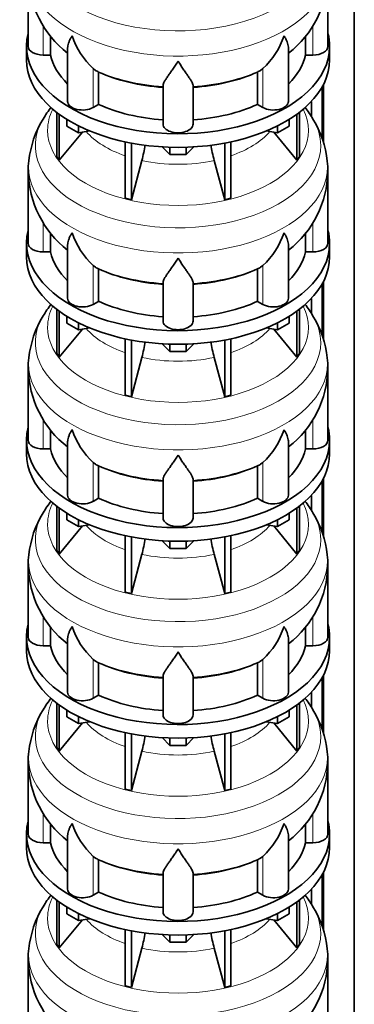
# Model space of a CAD drawing. Header units: millimetres. Extents: x 148 to 904, y -3418 to 2306.
# Tile 7 of 27: x 690 to 891, y -2786 to -2194. Entities that reach past the tile are written whole.
import ezdxf

# ---------------------------------------------------------------- set-up
doc = ezdxf.new("R2010")
doc.units = ezdxf.units.MM
doc.layers.add('MID_134-16', color=7, linetype='Continuous')
doc.layers.add('VSI134_DIFFUSORE', color=7, linetype='Continuous')

# ---------------------------------------------------------------- blocks, each defined once
blk = doc.blocks.new('SE4')
at = {"layer": 'MID_134-16', "color": 7, "linetype": 'Continuous', "lineweight": 35}
for p, q in [((891.05, -3127.34), (891.05, -1220.48)), ((871.79, -2234.87), (871.79, -2265.99)), ((872.54, -2233.46), (872.54, -2268.62)), ((865.27, -2243.65), (865.27, -2252.43)), ((871.79, -2353.27), (871.79, -2384.38)), ((872.54, -2351.86), (872.54, -2387.02)), ((865.27, -2362.04), (865.27, -2370.82)), ((871.79, -2471.66), (871.79, -2502.77)), ((872.54, -2470.25), (872.54, -2505.41)), ((865.27, -2480.43), (865.27, -2489.21)), ((871.79, -2590.05), (871.79, -2621.17)), ((872.54, -2588.64), (872.54, -2623.8)), ((865.27, -2598.83), (865.27, -2607.6)), ((871.79, -2708.44), (871.79, -2739.56)), ((872.54, -2707.03), (872.54, -2742.19)), ((865.27, -2717.22), (865.27, -2725.99))]:
    blk.add_line(p, q, dxfattribs=at)
at = {"layer": 'VSI134_DIFFUSORE', "color": 7, "linetype": 'Continuous', "lineweight": 35}
for p, q in [((695.24, -2167.43), (695.24, -2210.48)), ((875.24, -2210.48), (875.24, -2167.43)), ((708.77, -2215.68), (708.77, -2204.32)), ((861.71, -2204.25), (861.71, -2215.68)), ((694.24, -2210.48), (694.24, -2218.65)), ((718.96, -2211.39), (718.96, -2243.55)), ((851.51, -2243.55), (851.51, -2211.41)), ((876.24, -2218.65), (876.24, -2210.48)), ((704.24, -2215.68), (708.77, -2215.68)), ((861.71, -2215.68), (866.24, -2215.68)), ((735.75, -2224.93), (734.33, -2223.88)), ((836.15, -2223.88), (834.73, -2224.93)), ((737.53, -2245.38), (737.53, -2225.9)), ((832.95, -2225.9), (832.95, -2245.38)), ((776.24, -2257.25), (776.24, -2233.9)), ((794.24, -2257.25), (794.24, -2233.9)), ((734.33, -2247.22), (737.53, -2245.38)), ((832.95, -2245.38), (836.15, -2247.22)), ((712.41, -2250.15), (712.41, -2276.83)), ((713.94, -2251.3), (713.94, -2278.96)), ((718.48, -2258.41), (718.48, -2254.35)), ((851.99, -2258.41), (851.99, -2254.35)), ((856.53, -2251.3), (856.53, -2278.96)), ((858.07, -2250.15), (858.07, -2276.83)), ((725.42, -2262.41), (718.48, -2258.41)), ((725.42, -2262.41), (725.42, -2258.24)), ((845.05, -2262.41), (845.05, -2258.24)), ((851.99, -2258.41), (845.05, -2262.41)), ((713.94, -2278.96), (727.8, -2262.05)), ((732.25, -2261.36), (725.42, -2262.41)), ((845.05, -2262.41), (838.23, -2261.36)), ((842.67, -2262.05), (856.53, -2278.96)), ((753.54, -2267.9), (753.54, -2301.82)), ((757.24, -2268.64), (757.24, -2302.71)), ((780.33, -2275.55), (775.68, -2270.9)), ((780.33, -2275.55), (780.33, -2271.11)), ((794.8, -2270.9), (790.15, -2275.55)), ((790.15, -2275.55), (790.15, -2271.11)), ((813.24, -2268.64), (813.24, -2302.71)), ((816.93, -2267.9), (816.93, -2301.82)), ((712.41, -2276.83), (713.94, -2278.96)), ((790.15, -2275.55), (780.33, -2275.55)), ((856.53, -2278.96), (858.07, -2276.83)), ((757.24, -2302.71), (763.51, -2279.09)), ((806.96, -2279.09), (813.24, -2302.71)), ((695.24, -2285.82), (695.24, -2328.87)), ((875.24, -2328.87), (875.24, -2285.82)), ((753.54, -2301.82), (757.24, -2302.71)), ((813.24, -2302.71), (816.93, -2301.82)), ((708.77, -2334.07), (708.77, -2322.72)), ((861.71, -2322.64), (861.71, -2334.07)), ((694.24, -2328.87), (694.24, -2337.04)), ((718.96, -2329.78), (718.96, -2361.94)), ((851.51, -2361.94), (851.51, -2329.8)), ((876.24, -2337.04), (876.24, -2328.87)), ((704.24, -2334.07), (708.77, -2334.07)), ((861.71, -2334.07), (866.24, -2334.07)), ((735.75, -2343.32), (734.33, -2342.27)), ((836.15, -2342.27), (834.73, -2343.32)), ((737.53, -2363.77), (737.53, -2344.29)), ((832.95, -2344.29), (832.95, -2363.77)), ((776.24, -2375.64), (776.24, -2352.29)), ((794.24, -2375.64), (794.24, -2352.29)), ((734.33, -2365.62), (737.53, -2363.77)), ((832.95, -2363.77), (836.15, -2365.62)), ((712.41, -2368.54), (712.41, -2395.22)), ((713.94, -2369.69), (713.94, -2397.35)), ((718.48, -2376.8), (718.48, -2372.74)), ((851.99, -2376.8), (851.99, -2372.74)), ((856.53, -2369.69), (856.53, -2397.35)), ((858.07, -2368.54), (858.07, -2395.22)), ((725.42, -2380.81), (718.48, -2376.8)), ((725.42, -2380.81), (725.42, -2376.63)), ((845.05, -2380.81), (845.05, -2376.63)), ((851.99, -2376.8), (845.05, -2380.81)), ((713.94, -2397.35), (727.8, -2380.44)), ((732.25, -2379.75), (725.42, -2380.81)), ((845.05, -2380.81), (838.23, -2379.75)), ((842.67, -2380.44), (856.53, -2397.35)), ((753.54, -2386.29), (753.54, -2420.22)), ((757.24, -2387.03), (757.24, -2421.1)), ((780.33, -2393.94), (775.68, -2389.29)), ((780.33, -2393.94), (780.33, -2389.5)), ((794.8, -2389.29), (790.15, -2393.94)), ((790.15, -2393.94), (790.15, -2389.5)), ((813.24, -2387.03), (813.24, -2421.1)), ((816.93, -2386.29), (816.93, -2420.22)), ((712.41, -2395.22), (713.94, -2397.35)), ((790.15, -2393.94), (780.33, -2393.94)), ((856.53, -2397.35), (858.07, -2395.22)), ((757.24, -2421.1), (763.51, -2397.48)), ((806.96, -2397.48), (813.24, -2421.1)), ((695.24, -2404.21), (695.24, -2447.27)), ((875.24, -2447.27), (875.24, -2404.21)), ((753.54, -2420.22), (757.24, -2421.1)), ((813.24, -2421.1), (816.93, -2420.22)), ((708.77, -2452.46), (708.77, -2441.11)), ((861.71, -2441.04), (861.71, -2452.46)), ((694.24, -2447.27), (694.24, -2455.43)), ((718.96, -2448.17), (718.96, -2480.33)), ((851.51, -2480.33), (851.51, -2448.2)), ((876.24, -2455.43), (876.24, -2447.27)), ((704.24, -2452.46), (708.77, -2452.46)), ((861.71, -2452.46), (866.24, -2452.46)), ((735.75, -2461.71), (734.33, -2460.66)), ((836.15, -2460.66), (834.73, -2461.71)), ((737.53, -2482.16), (737.53, -2462.68)), ((832.95, -2462.68), (832.95, -2482.16)), ((776.24, -2494.03), (776.24, -2470.69)), ((794.24, -2494.03), (794.24, -2470.69)), ((734.33, -2484.01), (737.53, -2482.16)), ((832.95, -2482.16), (836.15, -2484.01)), ((712.41, -2486.93), (712.41, -2513.61)), ((713.94, -2488.08), (713.94, -2515.74)), ((718.48, -2495.19), (718.48, -2491.14)), ((851.99, -2495.19), (851.99, -2491.14)), ((856.53, -2488.08), (856.53, -2515.74)), ((858.07, -2486.93), (858.07, -2513.61)), ((725.42, -2499.2), (718.48, -2495.19)), ((725.42, -2499.2), (725.42, -2495.03)), ((845.05, -2499.2), (845.05, -2495.03)), ((851.99, -2495.19), (845.05, -2499.2)), ((713.94, -2515.74), (727.8, -2498.83)), ((732.25, -2498.14), (725.42, -2499.2)), ((845.05, -2499.2), (838.23, -2498.14)), ((842.67, -2498.83), (856.53, -2515.74)), ((753.54, -2504.68), (753.54, -2538.61)), ((757.24, -2505.42), (757.24, -2539.49)), ((780.33, -2512.33), (775.68, -2507.68)), ((780.33, -2512.33), (780.33, -2507.89)), ((794.8, -2507.68), (790.15, -2512.33)), ((790.15, -2512.33), (790.15, -2507.89)), ((813.24, -2505.42), (813.24, -2539.49)), ((816.93, -2504.68), (816.93, -2538.61)), ((712.41, -2513.61), (713.94, -2515.74)), ((790.15, -2512.33), (780.33, -2512.33)), ((856.53, -2515.74), (858.07, -2513.61)), ((757.24, -2539.49), (763.51, -2515.87)), ((806.96, -2515.87), (813.24, -2539.49)), ((695.24, -2522.6), (695.24, -2565.66)), ((875.24, -2565.66), (875.24, -2522.6)), ((753.54, -2538.61), (757.24, -2539.49)), ((813.24, -2539.49), (816.93, -2538.61)), ((708.77, -2570.85), (708.77, -2559.5)), ((861.71, -2559.43), (861.71, -2570.85)), ((694.24, -2565.66), (694.24, -2573.82)), ((718.96, -2566.56), (718.96, -2598.73)), ((851.51, -2598.73), (851.51, -2566.59)), ((876.24, -2573.82), (876.24, -2565.66)), ((704.24, -2570.85), (708.77, -2570.85)), ((861.71, -2570.85), (866.24, -2570.85)), ((735.75, -2580.11), (734.33, -2579.05)), ((836.15, -2579.05), (834.73, -2580.11)), ((737.53, -2600.55), (737.53, -2581.08)), ((832.95, -2581.08), (832.95, -2600.55)), ((776.24, -2612.42), (776.24, -2589.08)), ((794.24, -2612.42), (794.24, -2589.08)), ((734.33, -2602.4), (737.53, -2600.55)), ((832.95, -2600.55), (836.15, -2602.4)), ((712.41, -2605.33), (712.41, -2632)), ((713.94, -2606.47), (713.94, -2634.14)), ((718.48, -2613.58), (718.48, -2609.53)), ((851.99, -2613.58), (851.99, -2609.53)), ((856.53, -2606.47), (856.53, -2634.14)), ((858.07, -2605.33), (858.07, -2632)), ((725.42, -2617.59), (718.48, -2613.58)), ((725.42, -2617.59), (725.42, -2613.42)), ((845.05, -2617.59), (845.05, -2613.42)), ((851.99, -2613.58), (845.05, -2617.59)), ((713.94, -2634.14), (727.8, -2617.22)), ((732.25, -2616.54), (725.42, -2617.59)), ((845.05, -2617.59), (838.23, -2616.54)), ((842.67, -2617.22), (856.53, -2634.14)), ((753.54, -2623.07), (753.54, -2657)), ((757.24, -2623.81), (757.24, -2657.88)), ((780.33, -2630.72), (775.68, -2626.07)), ((780.33, -2630.72), (780.33, -2626.29)), ((794.8, -2626.07), (790.15, -2630.72)), ((790.15, -2630.72), (790.15, -2626.29)), ((813.24, -2623.81), (813.24, -2657.88)), ((816.93, -2623.07), (816.93, -2657)), ((712.41, -2632), (713.94, -2634.14)), ((790.15, -2630.72), (780.33, -2630.72)), ((856.53, -2634.14), (858.07, -2632)), ((757.24, -2657.88), (763.51, -2634.26)), ((806.96, -2634.26), (813.24, -2657.88)), ((695.24, -2640.99), (695.24, -2684.05)), ((875.24, -2684.05), (875.24, -2640.99)), ((753.54, -2657), (757.24, -2657.88)), ((813.24, -2657.88), (816.93, -2657)), ((708.77, -2689.25), (708.77, -2677.89)), ((861.71, -2677.82), (861.71, -2689.25)), ((694.24, -2684.05), (694.24, -2692.22)), ((718.96, -2684.95), (718.96, -2717.12)), ((851.51, -2717.12), (851.51, -2684.98)), ((876.24, -2692.22), (876.24, -2684.05)), ((704.24, -2689.25), (708.77, -2689.25)), ((861.71, -2689.25), (866.24, -2689.25)), ((735.75, -2698.5), (734.33, -2697.45)), ((836.15, -2697.45), (834.73, -2698.5)), ((737.53, -2718.94), (737.53, -2699.47)), ((832.95, -2699.47), (832.95, -2718.94)), ((776.24, -2730.82), (776.24, -2707.47)), ((794.24, -2730.82), (794.24, -2707.47)), ((734.33, -2720.79), (737.53, -2718.94)), ((832.95, -2718.94), (836.15, -2720.79)), ((712.41, -2723.72), (712.41, -2750.4)), ((713.94, -2724.86), (713.94, -2752.53)), ((718.48, -2731.98), (718.48, -2727.92)), ((851.99, -2731.98), (851.99, -2727.92)), ((856.53, -2724.86), (856.53, -2752.53)), ((858.07, -2723.72), (858.07, -2750.4)), ((725.42, -2735.98), (718.48, -2731.98)), ((725.42, -2735.98), (725.42, -2731.81)), ((845.05, -2735.98), (845.05, -2731.81)), ((851.99, -2731.98), (845.05, -2735.98)), ((713.94, -2752.53), (727.8, -2735.61)), ((732.25, -2734.93), (725.42, -2735.98)), ((845.05, -2735.98), (838.23, -2734.93)), ((842.67, -2735.61), (856.53, -2752.53)), ((753.54, -2741.46), (753.54, -2775.39)), ((757.24, -2742.21), (757.24, -2776.28)), ((780.33, -2749.11), (775.68, -2744.46)), ((780.33, -2749.11), (780.33, -2744.68)), ((794.8, -2744.46), (790.15, -2749.11)), ((790.15, -2749.11), (790.15, -2744.68)), ((813.24, -2742.21), (813.24, -2776.28)), ((816.93, -2741.46), (816.93, -2775.39)), ((712.41, -2750.4), (713.94, -2752.53)), ((790.15, -2749.11), (780.33, -2749.11)), ((856.53, -2752.53), (858.07, -2750.4)), ((757.24, -2776.28), (763.51, -2752.66)), ((806.96, -2752.66), (813.24, -2776.28)), ((695.24, -2759.39), (695.24, -2802.44)), ((875.24, -2802.44), (875.24, -2759.39)), ((753.54, -2775.39), (757.24, -2776.28)), ((813.24, -2776.28), (816.93, -2775.39))]:
    blk.add_line(p, q, dxfattribs=at)
at = {"layer": 'VSI134_DIFFUSORE', "color": 4, "linetype": 'Continuous', "lineweight": 9}
for p, q in [((704.24, -2215.68), (704.24, -2198.04)), ((866.24, -2215.68), (866.24, -2197.9)), ((734.33, -2247.22), (734.33, -2223.88)), ((836.15, -2247.22), (836.15, -2223.88)), ((704.24, -2334.07), (704.24, -2316.43)), ((866.24, -2334.07), (866.24, -2316.3)), ((734.33, -2365.62), (734.33, -2342.27)), ((836.15, -2365.62), (836.15, -2342.27)), ((704.24, -2452.46), (704.24, -2434.82)), ((866.24, -2452.46), (866.24, -2434.69)), ((734.33, -2484.01), (734.33, -2460.66)), ((836.15, -2484.01), (836.15, -2460.66)), ((704.24, -2570.85), (704.24, -2553.22)), ((866.24, -2570.85), (866.24, -2553.08)), ((734.33, -2602.4), (734.33, -2579.05)), ((836.15, -2602.4), (836.15, -2579.05)), ((704.24, -2689.25), (704.24, -2671.61)), ((866.24, -2689.25), (866.24, -2671.47)), ((734.33, -2720.79), (734.33, -2697.45)), ((836.15, -2720.79), (836.15, -2697.45))]:
    blk.add_line(p, q, dxfattribs=at)
at = {"layer": 'VSI134_DIFFUSORE', "color": 7, "linetype": 'Continuous', "lineweight": 35}
for centre, radius, start, end in [((756.11, -2166.48), 60.76, 180.90696, 232.27361), ((814.2, -2166.45), 60.93, 307.91224, 359.08163), ((766.83, -2188.92), 47.73, 198.63732, 227.08568), ((803.65, -2188.92), 47.73, 312.91434, 341.36277), ((743.66, -2212.54), 14.7, 237.45087, 245.35655), ((826.82, -2212.54), 14.7, 294.64345, 302.54913), ((762.12, -2287.9), 66.98, 142.31839, 149.76949), ((807.47, -2288.68), 68.15, 30.39244, 37.61808), ((754.75, -2285.31), 59.33, 148.35009, 174.18713), ((815.13, -2285.52), 59.96, 5.8525, 31.48841), ((673.67, -2254.77), 93.08, 344.85704, 350.81963), ((895.49, -2254.98), 91.75, 189.16728, 195.23149), ((722.53, -2284.06), 27.23, 169.90436, 183.72851), ((850.96, -2284.01), 24.23, 355.7008, 10.91738), ((756.11, -2284.87), 60.76, 180.90696, 232.27361), ((814.2, -2284.85), 60.93, 307.91224, 359.08163), ((766.83, -2307.31), 47.73, 198.63732, 227.08568), ((803.65, -2307.31), 47.73, 312.91434, 341.36277), ((743.66, -2330.93), 14.7, 237.45087, 245.35655), ((826.82, -2330.93), 14.7, 294.64345, 302.54913), ((762.12, -2406.29), 66.98, 142.31839, 149.76949), ((807.47, -2407.07), 68.15, 30.39244, 37.61808), ((754.75, -2403.71), 59.33, 148.35009, 174.18713), ((815.13, -2403.91), 59.96, 5.8525, 31.48841), ((673.67, -2373.17), 93.08, 344.85704, 350.81963), ((895.49, -2373.37), 91.75, 189.16728, 195.23149), ((722.53, -2402.45), 27.23, 169.90436, 183.72851), ((850.96, -2402.4), 24.23, 355.7008, 10.91738), ((756.11, -2403.26), 60.76, 180.90696, 232.27361), ((814.2, -2403.24), 60.93, 307.91224, 359.08163), ((766.83, -2425.71), 47.73, 198.63732, 227.08568), ((803.65, -2425.71), 47.73, 312.91434, 341.36277), ((743.66, -2449.32), 14.7, 237.45087, 245.35655), ((826.82, -2449.32), 14.7, 294.64345, 302.54913), ((762.12, -2524.68), 66.98, 142.31839, 149.76949), ((807.47, -2525.46), 68.15, 30.39244, 37.61808), ((754.75, -2522.1), 59.33, 148.35009, 174.18713), ((815.13, -2522.3), 59.96, 5.8525, 31.48841), ((673.67, -2491.56), 93.08, 344.85704, 350.81963), ((895.49, -2491.77), 91.75, 189.16728, 195.23149), ((722.53, -2520.85), 27.23, 169.90436, 183.72851), ((850.96, -2520.79), 24.23, 355.7008, 10.91738), ((756.11, -2521.65), 60.76, 180.90696, 232.27361), ((814.2, -2521.63), 60.93, 307.91224, 359.08163), ((766.83, -2544.1), 47.73, 198.63732, 227.08568), ((803.65, -2544.1), 47.73, 312.91434, 341.36277), ((743.66, -2567.71), 14.7, 237.45087, 245.35655), ((826.82, -2567.71), 14.7, 294.64345, 302.54913), ((762.12, -2643.07), 66.98, 142.31839, 149.76949), ((807.47, -2643.85), 68.15, 30.39244, 37.61808), ((754.75, -2640.49), 59.33, 148.35009, 174.18713), ((815.13, -2640.69), 59.96, 5.8525, 31.48841), ((673.67, -2609.95), 93.08, 344.85704, 350.81963), ((895.49, -2610.16), 91.75, 189.16728, 195.23149), ((722.53, -2639.24), 27.23, 169.90436, 183.72851), ((850.96, -2639.18), 24.23, 355.7008, 10.91738), ((756.11, -2640.05), 60.76, 180.90696, 232.27361), ((814.2, -2640.02), 60.93, 307.91224, 359.08163), ((766.83, -2662.49), 47.73, 198.63732, 227.08568), ((803.65, -2662.49), 47.73, 312.91434, 341.36277), ((743.66, -2686.11), 14.7, 237.45087, 245.35655), ((826.82, -2686.11), 14.7, 294.64345, 302.54913), ((762.12, -2761.47), 66.98, 142.31839, 149.76949), ((807.47, -2762.24), 68.15, 30.39244, 37.61808), ((754.75, -2758.88), 59.33, 148.35009, 174.18713), ((815.13, -2759.09), 59.96, 5.8525, 31.48841), ((673.67, -2728.34), 93.08, 344.85704, 350.81963), ((895.49, -2728.55), 91.75, 189.16728, 195.23149), ((722.53, -2757.63), 27.23, 169.90436, 183.72851), ((850.96, -2757.57), 24.23, 355.7008, 10.91738), ((756.11, -2758.44), 60.76, 180.90696, 232.27361), ((814.2, -2758.41), 60.93, 307.91224, 359.08163)]:
    blk.add_arc(centre, radius, start, end, dxfattribs=at)
at = {"layer": 'VSI134_DIFFUSORE', "color": 4, "linetype": 'Continuous', "lineweight": 9}
for centre, major_axis, start_param, end_param in [((785.24, -2151.71), (85.67, 0), 2.813648, 6.283185), ((785.24, -2164.46), (-89.83, 0), 0, 3.20849), ((785.24, -2189.01), (-79.5, 0), 0.898849, 1.457346), ((785.24, -2189.01), (79.5, 0), 4.82584, 5.384336), ((785.24, -2260.91), (-78.3, 0), 0, 3.425204), ((785.24, -2260.91), (-78.3, 0), 5.999574, 6.283185), ((785.24, -2270.1), (85.67, 0), 2.813648, 6.283185), ((785.24, -2270.1), (85.67, 0), 0, 0.32772), ((785.24, -2245.79), (-61.63, 0), 0.463231, 1.030574), ((785.24, -2245.79), (61.63, 0), 5.252612, 5.819954), ((785.24, -2282.86), (-89.83, 0), 6.215272, 6.283185), ((785.24, -2282.86), (-89.83, 0), 0, 3.20849), ((785.24, -2245.79), (-61.63, 0), 1.210556, 1.931037), ((785.24, -2307.4), (-79.5, 0), 0.898849, 1.457346), ((785.24, -2307.4), (79.5, 0), 4.82584, 5.384336), ((785.24, -2379.3), (-78.3, 0), 0, 3.425204), ((785.24, -2379.3), (-78.3, 0), 5.999574, 6.283185), ((785.24, -2388.49), (85.67, 0), 2.813648, 6.283185), ((785.24, -2388.49), (85.67, 0), 0, 0.32772), ((785.24, -2364.18), (-61.63, 0), 0.463231, 1.030574), ((785.24, -2364.18), (61.63, 0), 5.252612, 5.819954), ((785.24, -2401.25), (-89.83, 0), 6.215272, 6.283185), ((785.24, -2401.25), (-89.83, 0), 0, 3.20849), ((785.24, -2364.18), (-61.63, 0), 1.210556, 1.931037), ((785.24, -2425.79), (-79.5, 0), 0.898849, 1.457346), ((785.24, -2425.79), (79.5, 0), 4.82584, 5.384336), ((785.24, -2497.69), (-78.3, 0), 0, 3.425204), ((785.24, -2497.69), (-78.3, 0), 5.999574, 6.283185), ((785.24, -2506.88), (85.67, 0), 2.813648, 6.283185), ((785.24, -2506.88), (85.67, 0), 0, 0.32772), ((785.24, -2482.58), (-61.63, 0), 0.463231, 1.030574), ((785.24, -2482.58), (61.63, 0), 5.252612, 5.819954), ((785.24, -2519.64), (-89.83, 0), 6.215272, 6.283185), ((785.24, -2519.64), (-89.83, 0), 0, 3.20849), ((785.24, -2482.58), (-61.63, 0), 1.210556, 1.931037), ((785.24, -2544.18), (-79.5, 0), 0.898849, 1.457346), ((785.24, -2544.18), (79.5, 0), 4.82584, 5.384336), ((785.24, -2616.08), (-78.3, 0), 0, 3.425204), ((785.24, -2616.08), (-78.3, 0), 5.999574, 6.283185), ((785.24, -2625.28), (85.67, 0), 2.813648, 6.283185), ((785.24, -2625.28), (85.67, 0), 0, 0.32772), ((785.24, -2600.97), (-61.63, 0), 0.463231, 1.030574), ((785.24, -2600.97), (61.63, 0), 5.252612, 5.819954), ((785.24, -2638.03), (-89.83, 0), 6.215272, 6.283185), ((785.24, -2638.03), (-89.83, 0), 0, 3.20849), ((785.24, -2600.97), (-61.63, 0), 1.210556, 1.931037), ((785.24, -2662.58), (-79.5, 0), 0.898849, 1.457346), ((785.24, -2662.58), (79.5, 0), 4.82584, 5.384336), ((785.24, -2734.48), (-78.3, 0), 0, 3.425204), ((785.24, -2734.48), (-78.3, 0), 5.999574, 6.283185), ((785.24, -2743.67), (85.67, 0), 2.813648, 6.283185), ((785.24, -2743.67), (85.67, 0), 0, 0.32772), ((785.24, -2719.36), (-61.63, 0), 0.463231, 1.030574), ((785.24, -2719.36), (61.63, 0), 5.252612, 5.819954), ((785.24, -2756.42), (-89.83, 0), 6.215272, 6.283185), ((785.24, -2756.42), (-89.83, 0), 0, 3.20849), ((785.24, -2719.36), (-61.63, 0), 1.210556, 1.931037)]:
    blk.add_ellipse(centre, major_axis=major_axis, ratio=0.57735, start_param=start_param, end_param=end_param, dxfattribs=at)
at = {"layer": 'VSI134_DIFFUSORE', "color": 7, "linetype": 'Continuous', "lineweight": 35}
for centre, major_axis, start_param, end_param in [((785.24, -2210.48), (91, 0), 2.993207, 6.283185), ((785.24, -2210.48), (91, 0), 0, 0.148386), ((704.24, -2210.48), (9, 0), 3.141593, 4.712389), ((866.24, -2210.48), (-9, 0), 1.570796, 3.141593), ((785.24, -2218.65), (-91, 0), 0, 3.141593), ((785.24, -2210.48), (-77, 0), 0.117151, 0.534109), ((785.24, -2210.48), (77, 0), 5.749077, 6.166034), ((785.24, -2191.01), (-77, 0), 0.902549, 1.453645), ((785.24, -2191.01), (77, 0), 4.82954, 5.380636), ((727.96, -2243.55), (9, 0), 3.141593, 5.497787), ((785.24, -2210.48), (-77, 0), 0.902549, 1.453645), ((785.24, -2210.48), (77, 0), 4.82954, 5.380636), ((842.51, -2243.55), (-9, 0), 0.785398, 3.141593), ((785.24, -2257.25), (-9, 0), 0, 3.141593), ((785.24, -2328.87), (91, 0), 2.993207, 6.283185), ((785.24, -2328.87), (91, 0), 0, 0.148386), ((704.24, -2328.87), (9, 0), 3.141593, 4.712389), ((866.24, -2328.87), (-9, 0), 1.570796, 3.141593), ((785.24, -2337.04), (-91, 0), 0, 3.141593), ((785.24, -2328.87), (-77, 0), 0.117151, 0.534109), ((785.24, -2328.87), (77, 0), 5.749077, 6.166034), ((785.24, -2309.4), (-77, 0), 0.902549, 1.453645), ((785.24, -2309.4), (77, 0), 4.82954, 5.380636), ((727.96, -2361.94), (9, 0), 3.141593, 5.497787), ((785.24, -2328.87), (-77, 0), 0.902549, 1.453645), ((785.24, -2328.87), (77, 0), 4.82954, 5.380636), ((842.51, -2361.94), (-9, 0), 0.785398, 3.141593), ((785.24, -2375.64), (-9, 0), 0, 3.141593), ((785.24, -2447.27), (91, 0), 2.993207, 6.283185), ((785.24, -2447.27), (91, 0), 0, 0.148386), ((704.24, -2447.27), (9, 0), 3.141593, 4.712389), ((866.24, -2447.27), (-9, 0), 1.570796, 3.141593), ((785.24, -2455.43), (-91, 0), 0, 3.141593), ((785.24, -2447.27), (-77, 0), 0.117151, 0.534109), ((785.24, -2447.27), (77, 0), 5.749077, 6.166034), ((785.24, -2427.79), (-77, 0), 0.902549, 1.453645), ((785.24, -2427.79), (77, 0), 4.82954, 5.380636), ((727.96, -2480.33), (9, 0), 3.141593, 5.497787), ((785.24, -2447.27), (-77, 0), 0.902549, 1.453645), ((785.24, -2447.27), (77, 0), 4.82954, 5.380636), ((842.51, -2480.33), (-9, 0), 0.785398, 3.141593), ((785.24, -2494.03), (-9, 0), 0, 3.141593), ((785.24, -2565.66), (91, 0), 2.993207, 6.283185), ((785.24, -2565.66), (91, 0), 0, 0.148386), ((704.24, -2565.66), (9, 0), 3.141593, 4.712389), ((866.24, -2565.66), (-9, 0), 1.570796, 3.141593), ((785.24, -2573.82), (-91, 0), 0, 3.141593), ((785.24, -2565.66), (-77, 0), 0.117151, 0.534109), ((785.24, -2565.66), (77, 0), 5.749077, 6.166034), ((785.24, -2546.18), (-77, 0), 0.902549, 1.453645), ((785.24, -2546.18), (77, 0), 4.82954, 5.380636), ((727.96, -2598.73), (9, 0), 3.141593, 5.497787), ((785.24, -2565.66), (-77, 0), 0.902549, 1.453645), ((785.24, -2565.66), (77, 0), 4.82954, 5.380636), ((842.51, -2598.73), (-9, 0), 0.785398, 3.141593), ((785.24, -2612.42), (-9, 0), 0, 3.141593), ((785.24, -2684.05), (91, 0), 2.993207, 6.283185), ((785.24, -2684.05), (91, 0), 0, 0.148386), ((704.24, -2684.05), (9, 0), 3.141593, 4.712389), ((866.24, -2684.05), (-9, 0), 1.570796, 3.141593), ((785.24, -2692.22), (-91, 0), 0, 3.141593), ((785.24, -2684.05), (-77, 0), 0.117151, 0.534109), ((785.24, -2684.05), (77, 0), 5.749077, 6.166034), ((785.24, -2664.57), (-77, 0), 0.902549, 1.453645), ((785.24, -2664.57), (77, 0), 4.82954, 5.380636), ((727.96, -2717.12), (9, 0), 3.141593, 5.497787), ((785.24, -2684.05), (-77, 0), 0.902549, 1.453645), ((785.24, -2684.05), (77, 0), 4.82954, 5.380636), ((842.51, -2717.12), (-9, 0), 0.785398, 3.141593), ((785.24, -2730.82), (-9, 0), 0, 3.141593)]:
    blk.add_ellipse(centre, major_axis=major_axis, ratio=0.57735, start_param=start_param, end_param=end_param, dxfattribs=at)
for points, knots in [([(718.96, -2211.41), (718.96, -2211.25), (718.97, -2211.09), (719.05, -2209.91), (719.34, -2208.86), (720.01, -2207.19), (720.27, -2206.61), (720.73, -2205.72), (720.89, -2205.42), (721.14, -2204.96), (721.28, -2204.73), (721.41, -2204.49), (721.5, -2204.33), (721.55, -2204.25), (721.6, -2204.18)], [0.4600931, 0.4600931, 0.4600931, 0.4600931, 0.5, 0.5, 0.75, 0.75, 0.875, 0.875, 0.9375, 0.9375, 0.96875, 0.984375, 0.984375, 1, 1, 1, 1]), ([(851.51, -2211.42), (851.51, -2211.27), (851.51, -2211.11), (851.46, -2210.45), (851.37, -2209.94), (851.11, -2208.88), (850.92, -2208.33), (850.47, -2207.2), (850.21, -2206.62), (849.75, -2205.73), (849.59, -2205.42), (849.33, -2204.96), (849.24, -2204.8), (849.06, -2204.49), (848.97, -2204.33), (848.88, -2204.18)], [0.4604904, 0.4604904, 0.4604904, 0.4604904, 0.5, 0.5, 0.625, 0.625, 0.75, 0.75, 0.875, 0.875, 0.9375, 0.9375, 0.96875, 0.96875, 1, 1, 1, 1]), ([(785.24, -2219.39), (785.11, -2219.61), (784.97, -2219.82), (784.71, -2220.24), (784.57, -2220.45), (784.18, -2221.06), (783.91, -2221.47), (783.13, -2222.66), (782.61, -2223.43), (781.6, -2224.9), (781.1, -2225.61), (780.15, -2226.97), (779.7, -2227.61), (778.86, -2228.83), (778.46, -2229.41), (777.92, -2230.23), (777.75, -2230.5), (777.43, -2231.01), (777.27, -2231.26), (776.86, -2231.98), (776.64, -2232.42), (776.33, -2233.22), (776.24, -2233.58), (776.24, -2233.9)], [0, 0, 0, 0, 0.03125, 0.03125, 0.0625, 0.0625, 0.125, 0.125, 0.25, 0.25, 0.375, 0.375, 0.5, 0.5, 0.625, 0.625, 0.6875, 0.6875, 0.75, 0.75, 0.875, 0.875, 1, 1, 1, 1]), ([(794.24, -2233.9), (794.24, -2233.58), (794.15, -2233.22), (793.84, -2232.42), (793.61, -2231.98), (793.2, -2231.26), (793.05, -2231.01), (792.73, -2230.5), (792.56, -2230.23), (792.02, -2229.41), (791.62, -2228.83), (790.78, -2227.61), (790.32, -2226.97), (789.38, -2225.62), (788.88, -2224.91), (787.87, -2223.43), (787.35, -2222.66), (786.56, -2221.47), (786.3, -2221.07), (785.9, -2220.45), (785.77, -2220.24), (785.5, -2219.82), (785.37, -2219.61), (785.24, -2219.39)], [0, 0, 0, 0, 0.125, 0.125, 0.25, 0.25, 0.3125, 0.3125, 0.375, 0.375, 0.5, 0.5, 0.625, 0.625, 0.75, 0.75, 0.875, 0.875, 0.9375, 0.9375, 0.96875, 0.96875, 1, 1, 1, 1]), ([(718.96, -2329.8), (718.96, -2329.64), (718.97, -2329.48), (719.05, -2328.3), (719.34, -2327.25), (720.01, -2325.58), (720.27, -2325), (720.73, -2324.11), (720.89, -2323.81), (721.14, -2323.35), (721.28, -2323.12), (721.41, -2322.88), (721.5, -2322.73), (721.55, -2322.65), (721.6, -2322.57)], [0.4600931, 0.4600931, 0.4600931, 0.4600931, 0.5, 0.5, 0.75, 0.75, 0.875, 0.875, 0.9375, 0.9375, 0.96875, 0.984375, 0.984375, 1, 1, 1, 1]), ([(851.51, -2329.82), (851.51, -2329.66), (851.51, -2329.5), (851.46, -2328.84), (851.37, -2328.33), (851.11, -2327.27), (850.92, -2326.72), (850.47, -2325.59), (850.21, -2325.01), (849.75, -2324.12), (849.59, -2323.81), (849.33, -2323.35), (849.24, -2323.2), (849.06, -2322.88), (848.97, -2322.72), (848.88, -2322.57)], [0.4604904, 0.4604904, 0.4604904, 0.4604904, 0.5, 0.5, 0.625, 0.625, 0.75, 0.75, 0.875, 0.875, 0.9375, 0.9375, 0.96875, 0.96875, 1, 1, 1, 1]), ([(785.24, -2337.79), (785.11, -2338), (784.97, -2338.21), (784.71, -2338.63), (784.57, -2338.84), (784.18, -2339.46), (783.91, -2339.86), (783.13, -2341.05), (782.61, -2341.82), (781.6, -2343.29), (781.1, -2344.01), (780.15, -2345.36), (779.7, -2346), (778.86, -2347.22), (778.46, -2347.8), (777.92, -2348.62), (777.75, -2348.89), (777.43, -2349.4), (777.27, -2349.65), (776.86, -2350.37), (776.64, -2350.81), (776.33, -2351.61), (776.24, -2351.97), (776.24, -2352.29)], [0, 0, 0, 0, 0.03125, 0.03125, 0.0625, 0.0625, 0.125, 0.125, 0.25, 0.25, 0.375, 0.375, 0.5, 0.5, 0.625, 0.625, 0.6875, 0.6875, 0.75, 0.75, 0.875, 0.875, 1, 1, 1, 1]), ([(794.24, -2352.29), (794.24, -2351.97), (794.15, -2351.61), (793.84, -2350.81), (793.61, -2350.37), (793.2, -2349.66), (793.05, -2349.41), (792.73, -2348.89), (792.56, -2348.62), (792.02, -2347.8), (791.62, -2347.23), (790.78, -2346), (790.32, -2345.36), (789.38, -2344.01), (788.88, -2343.3), (787.87, -2341.82), (787.35, -2341.06), (786.56, -2339.86), (786.3, -2339.46), (785.9, -2338.84), (785.77, -2338.63), (785.5, -2338.21), (785.37, -2338), (785.24, -2337.79)], [0, 0, 0, 0, 0.125, 0.125, 0.25, 0.25, 0.3125, 0.3125, 0.375, 0.375, 0.5, 0.5, 0.625, 0.625, 0.75, 0.75, 0.875, 0.875, 0.9375, 0.9375, 0.96875, 0.96875, 1, 1, 1, 1]), ([(718.96, -2448.19), (718.96, -2448.03), (718.97, -2447.87), (719.05, -2446.7), (719.34, -2445.64), (720.01, -2443.97), (720.27, -2443.4), (720.73, -2442.51), (720.89, -2442.2), (721.14, -2441.74), (721.28, -2441.51), (721.41, -2441.28), (721.5, -2441.12), (721.55, -2441.04), (721.6, -2440.96)], [0.4600931, 0.4600931, 0.4600931, 0.4600931, 0.5, 0.5, 0.75, 0.75, 0.875, 0.875, 0.9375, 0.9375, 0.96875, 0.984375, 0.984375, 1, 1, 1, 1]), ([(851.51, -2448.21), (851.51, -2448.05), (851.51, -2447.89), (851.46, -2447.24), (851.37, -2446.72), (851.11, -2445.66), (850.92, -2445.11), (850.47, -2443.98), (850.21, -2443.4), (849.75, -2442.51), (849.59, -2442.21), (849.33, -2441.74), (849.24, -2441.59), (849.06, -2441.28), (848.97, -2441.12), (848.88, -2440.96)], [0.4604904, 0.4604904, 0.4604904, 0.4604904, 0.5, 0.5, 0.625, 0.625, 0.75, 0.75, 0.875, 0.875, 0.9375, 0.9375, 0.96875, 0.96875, 1, 1, 1, 1]), ([(785.24, -2456.18), (785.11, -2456.39), (784.97, -2456.6), (784.71, -2457.02), (784.57, -2457.23), (784.18, -2457.85), (783.91, -2458.25), (783.13, -2459.44), (782.61, -2460.21), (781.6, -2461.69), (781.1, -2462.4), (780.15, -2463.75), (779.7, -2464.39), (778.86, -2465.62), (778.46, -2466.19), (777.92, -2467.01), (777.75, -2467.28), (777.43, -2467.8), (777.27, -2468.05), (776.86, -2468.77), (776.64, -2469.21), (776.33, -2470), (776.24, -2470.37), (776.24, -2470.69)], [0, 0, 0, 0, 0.03125, 0.03125, 0.0625, 0.0625, 0.125, 0.125, 0.25, 0.25, 0.375, 0.375, 0.5, 0.5, 0.625, 0.625, 0.6875, 0.6875, 0.75, 0.75, 0.875, 0.875, 1, 1, 1, 1]), ([(794.24, -2470.69), (794.24, -2470.37), (794.15, -2470.01), (793.84, -2469.21), (793.61, -2468.77), (793.2, -2468.05), (793.05, -2467.8), (792.73, -2467.28), (792.56, -2467.02), (792.02, -2466.2), (791.62, -2465.62), (790.78, -2464.4), (790.32, -2463.75), (789.38, -2462.4), (788.88, -2461.69), (787.87, -2460.21), (787.35, -2459.45), (786.56, -2458.25), (786.3, -2457.85), (785.9, -2457.23), (785.77, -2457.02), (785.5, -2456.6), (785.37, -2456.39), (785.24, -2456.18)], [0, 0, 0, 0, 0.125, 0.125, 0.25, 0.25, 0.3125, 0.3125, 0.375, 0.375, 0.5, 0.5, 0.625, 0.625, 0.75, 0.75, 0.875, 0.875, 0.9375, 0.9375, 0.96875, 0.96875, 1, 1, 1, 1]), ([(718.96, -2566.59), (718.96, -2566.43), (718.97, -2566.26), (719.05, -2565.09), (719.34, -2564.04), (720.01, -2562.36), (720.27, -2561.79), (720.73, -2560.9), (720.89, -2560.6), (721.14, -2560.14), (721.28, -2559.9), (721.41, -2559.67), (721.5, -2559.51), (721.55, -2559.43), (721.6, -2559.35)], [0.4600931, 0.4600931, 0.4600931, 0.4600931, 0.5, 0.5, 0.75, 0.75, 0.875, 0.875, 0.9375, 0.9375, 0.96875, 0.984375, 0.984375, 1, 1, 1, 1]), ([(851.51, -2566.6), (851.51, -2566.44), (851.51, -2566.29), (851.46, -2565.63), (851.37, -2565.11), (851.11, -2564.05), (850.92, -2563.5), (850.47, -2562.38), (850.21, -2561.8), (849.75, -2560.9), (849.59, -2560.6), (849.33, -2560.14), (849.24, -2559.98), (849.06, -2559.67), (848.97, -2559.51), (848.88, -2559.35)], [0.4604904, 0.4604904, 0.4604904, 0.4604904, 0.5, 0.5, 0.625, 0.625, 0.75, 0.75, 0.875, 0.875, 0.9375, 0.9375, 0.96875, 0.96875, 1, 1, 1, 1]), ([(785.24, -2574.57), (785.11, -2574.78), (784.97, -2574.99), (784.71, -2575.41), (784.57, -2575.62), (784.18, -2576.24), (783.91, -2576.64), (783.13, -2577.84), (782.61, -2578.6), (781.6, -2580.08), (781.1, -2580.79), (780.15, -2582.14), (779.7, -2582.79), (778.86, -2584.01), (778.46, -2584.59), (777.92, -2585.41), (777.75, -2585.67), (777.43, -2586.19), (777.27, -2586.44), (776.86, -2587.16), (776.64, -2587.6), (776.33, -2588.4), (776.24, -2588.76), (776.24, -2589.08)], [0, 0, 0, 0, 0.03125, 0.03125, 0.0625, 0.0625, 0.125, 0.125, 0.25, 0.25, 0.375, 0.375, 0.5, 0.5, 0.625, 0.625, 0.6875, 0.6875, 0.75, 0.75, 0.875, 0.875, 1, 1, 1, 1]), ([(794.24, -2589.08), (794.24, -2588.76), (794.15, -2588.4), (793.84, -2587.6), (793.61, -2587.16), (793.2, -2586.44), (793.05, -2586.19), (792.73, -2585.67), (792.56, -2585.41), (792.02, -2584.59), (791.62, -2584.01), (790.78, -2582.79), (790.32, -2582.15), (789.38, -2580.79), (788.88, -2580.08), (787.87, -2578.61), (787.35, -2577.84), (786.56, -2576.65), (786.3, -2576.24), (785.9, -2575.62), (785.77, -2575.41), (785.5, -2574.99), (785.37, -2574.78), (785.24, -2574.57)], [0, 0, 0, 0, 0.125, 0.125, 0.25, 0.25, 0.3125, 0.3125, 0.375, 0.375, 0.5, 0.5, 0.625, 0.625, 0.75, 0.75, 0.875, 0.875, 0.9375, 0.9375, 0.96875, 0.96875, 1, 1, 1, 1]), ([(718.96, -2684.98), (718.96, -2684.82), (718.97, -2684.66), (719.05, -2683.48), (719.34, -2682.43), (720.01, -2680.75), (720.27, -2680.18), (720.73, -2679.29), (720.89, -2678.99), (721.14, -2678.53), (721.28, -2678.29), (721.41, -2678.06), (721.5, -2677.9), (721.55, -2677.82), (721.6, -2677.74)], [0.4600931, 0.4600931, 0.4600931, 0.4600931, 0.5, 0.5, 0.75, 0.75, 0.875, 0.875, 0.9375, 0.9375, 0.96875, 0.984375, 0.984375, 1, 1, 1, 1]), ([(851.51, -2684.99), (851.51, -2684.84), (851.51, -2684.68), (851.46, -2684.02), (851.37, -2683.51), (851.11, -2682.44), (850.92, -2681.89), (850.47, -2680.77), (850.21, -2680.19), (849.75, -2679.29), (849.59, -2678.99), (849.33, -2678.53), (849.24, -2678.37), (849.06, -2678.06), (848.97, -2677.9), (848.88, -2677.74)], [0.4604904, 0.4604904, 0.4604904, 0.4604904, 0.5, 0.5, 0.625, 0.625, 0.75, 0.75, 0.875, 0.875, 0.9375, 0.9375, 0.96875, 0.96875, 1, 1, 1, 1]), ([(785.24, -2692.96), (785.11, -2693.17), (784.97, -2693.39), (784.71, -2693.81), (784.57, -2694.01), (784.18, -2694.63), (783.91, -2695.04), (783.13, -2696.23), (782.61, -2696.99), (781.6, -2698.47), (781.1, -2699.18), (780.15, -2700.54), (779.7, -2701.18), (778.86, -2702.4), (778.46, -2702.98), (777.92, -2703.8), (777.75, -2704.06), (777.43, -2704.58), (777.27, -2704.83), (776.86, -2705.55), (776.64, -2705.99), (776.33, -2706.79), (776.24, -2707.15), (776.24, -2707.47)], [0, 0, 0, 0, 0.03125, 0.03125, 0.0625, 0.0625, 0.125, 0.125, 0.25, 0.25, 0.375, 0.375, 0.5, 0.5, 0.625, 0.625, 0.6875, 0.6875, 0.75, 0.75, 0.875, 0.875, 1, 1, 1, 1]), ([(794.24, -2707.47), (794.24, -2707.15), (794.15, -2706.79), (793.84, -2705.99), (793.61, -2705.55), (793.2, -2704.83), (793.05, -2704.58), (792.73, -2704.07), (792.56, -2703.8), (792.02, -2702.98), (791.62, -2702.4), (790.78, -2701.18), (790.32, -2700.54), (789.38, -2699.19), (788.88, -2698.47), (787.87, -2697), (787.35, -2696.23), (786.56, -2695.04), (786.3, -2694.63), (785.9, -2694.01), (785.77, -2693.81), (785.5, -2693.39), (785.37, -2693.17), (785.24, -2692.96)], [0, 0, 0, 0, 0.125, 0.125, 0.25, 0.25, 0.3125, 0.3125, 0.375, 0.375, 0.5, 0.5, 0.625, 0.625, 0.75, 0.75, 0.875, 0.875, 0.9375, 0.9375, 0.96875, 0.96875, 1, 1, 1, 1])]:
    blk.add_open_spline(points, degree=3, knots=knots, dxfattribs=at)

msp = doc.modelspace()

# ---------------------------------------------------------------- block references
msp.add_blockref('SE4', (0, 0))

doc.saveas('drawing.dxf')
